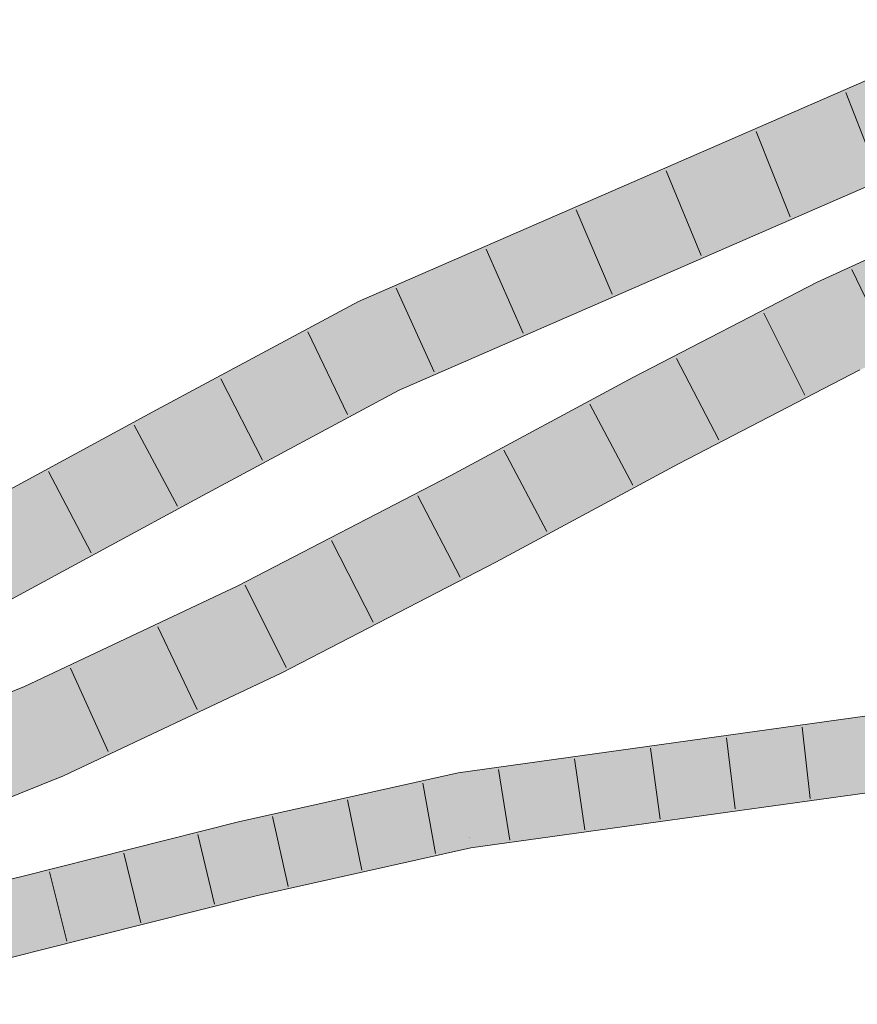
# Model space of a CAD drawing. Extents: x -620 to 300, y 62 to 1112.
# Tile 216 of 256: x -35.24 to -29.75, y 859.2 to 865.66. Entities that reach past the tile are written whole.
import ezdxf

# ---------------------------------------------------------------- set-up
doc = ezdxf.new("R2010")
doc.units = 0
doc.layers.get('0').update_dxf_attribs({"lineweight": 13})
for name, color, linetype, lineweight, true_color in [('E_Leerrohr 25', 7, 'Continuous', 9, 0xff8000), ('E_Leerrohr 25-Shading', 7, 'Continuous', 9, 0xff8000), ('E_Leerrohr 32', 7, 'Continuous', 9, 0x00b300), ('E_Leerrohr 32-Shading', 7, 'Continuous', 9, 0x00b300)]:
    doc.layers.add(name, color=color, linetype=linetype, lineweight=lineweight, true_color=true_color)

# ---------------------------------------------------------------- blocks, each defined once
blk = doc.blocks.new('Shading-A06G9S2E8I', base_point=(-40.8925, 859.0193))
at = {"layer": 'E_Leerrohr 25-Shading', "color": 43, "true_color": 0xd7ab7f}
for points in [[(-30.8577, 860.8906), (-29.1304, 861.1707), (-30.8644, 860.9292)], [(-29.1304, 861.1707), (-30.8577, 860.8906), (-29.43, 861.0577), (-30.8517, 860.8584)], [(-29.4761, 861.0487), (-29.43, 861.0577), (-30.8515, 860.8571), (-30.8517, 860.8584)], [(-32.3691, 860.7197), (-32.3572, 860.6475), (-30.8644, 860.9292), (-30.8577, 860.8906)], [(-30.8577, 860.8906), (-32.3572, 860.6475), (-30.8517, 860.8584)], [(-30.8517, 860.8584), (-32.3572, 860.6475), (-30.8515, 860.8571)], [(-32.3691, 860.7197), (-33.6401, 860.4357), (-32.3572, 860.6475), (-33.6229, 860.3646)], [(-29.0919, 860.7456), (-30.7803, 860.5104), (-29.0896, 860.72)], [(-29.0896, 860.72), (-30.7803, 860.5104), (-29.087, 860.6912), (-29.7944, 860.6048)], [(-32.2986, 860.2925), (-29.0853, 860.6727), (-32.2963, 860.2991), (-29.7944, 860.6048)], [(-29.0853, 860.6727), (-32.2986, 860.2925), (-29.2326, 860.6522)], [(-29.2326, 860.6522), (-32.2986, 860.2925), (-29.3899, 860.6302), (-32.2983, 860.2908)], [(-29.7944, 860.6048), (-29.0853, 860.6727), (-29.087, 860.6912)], [(-29.7944, 860.6048), (-30.7803, 860.5104), (-32.2963, 860.2991)], [(-29.3899, 860.6302), (-30.7709, 860.4691), (-30.7655, 860.4385)], [(-30.7709, 860.4691), (-32.2983, 860.2908), (-30.7655, 860.4385), (-32.2876, 860.2264)], [(-35.2315, 860.04), (-35.2137, 859.969), (-33.8093, 860.3979), (-33.7924, 860.3267)], [(-33.6401, 860.4357), (-33.8093, 860.3979), (-33.6229, 860.3646), (-33.7924, 860.3267)], [(-32.2996, 860.2986), (-33.5357, 860.0219), (-32.2986, 860.2925)], [(-32.2986, 860.2925), (-33.5357, 860.0219), (-32.2983, 860.2908), (-33.5172, 860.0249)], [(-33.5172, 860.0249), (-32.2876, 860.2264), (-32.2983, 860.2908)], [(-32.2986, 860.2925), (-32.2963, 860.2991), (-32.2996, 860.2986)], [(-33.5176, 859.9509), (-32.2876, 860.2264), (-33.5345, 860.0212), (-33.5172, 860.0249)], [(-36.6469, 859.688), (-36.6303, 859.6166), (-35.2315, 860.04), (-35.2137, 859.969)], [(-33.5172, 860.0249), (-33.5357, 860.0219), (-33.7106, 859.9827)], [(-33.6937, 859.9115), (-33.5176, 859.9509), (-33.7106, 859.9827), (-33.5345, 860.0212)], [(-35.1279, 859.626), (-35.1101, 859.5549), (-33.7106, 859.9827), (-33.6937, 859.9115)], [(-36.5506, 859.2722), (-36.534, 859.2009), (-35.1279, 859.626), (-35.1101, 859.5549)]]:
    blk.add_solid(points, dxfattribs=at)
at = {"layer": 'E_Leerrohr 25-Shading', "color": 31, "true_color": 0xfabd7f}
for points in [[(-32.3315, 860.4922), (-29.4758, 861.0487), (-32.3353, 860.5151), (-30.8515, 860.8571)], [(-32.3308, 860.488), (-29.3177, 861.0707), (-32.3315, 860.4922), (-29.4758, 861.0487)], [(-32.3308, 860.488), (-29.1238, 861.0977), (-29.3177, 861.0707)], [(-32.3308, 860.488), (-32.0346, 860.5263), (-29.1238, 861.0977), (-29.8129, 860.929)], [(-29.1135, 860.9844), (-29.1199, 861.0546), (-30.8116, 860.6843), (-29.8129, 860.929)], [(-29.1199, 861.0546), (-29.1238, 861.0977), (-29.8129, 860.929)], [(-30.8116, 860.6843), (-29.1079, 860.9217), (-29.1135, 860.9844)], [(-32.0346, 860.5263), (-30.8116, 860.6843), (-29.8129, 860.929)], [(-29.1079, 860.9217), (-30.8116, 860.6843), (-29.0919, 860.7456), (-30.7803, 860.5104)], [(-30.8515, 860.8571), (-32.3572, 860.6475), (-32.3353, 860.5151)], [(-33.7648, 860.2109), (-33.2183, 860.3272), (-33.6229, 860.3646), (-32.3572, 860.6475)], [(-32.3353, 860.5151), (-32.3572, 860.6475), (-33.2183, 860.3272)], [(-32.3284, 860.473), (-30.8116, 860.6843), (-32.0346, 860.5263)], [(-30.8116, 860.6843), (-32.3284, 860.473), (-30.7803, 860.5104), (-32.2996, 860.2986)], [(-32.3284, 860.473), (-32.0346, 860.5263), (-32.3308, 860.488)], [(-32.3308, 860.488), (-32.3315, 860.4922), (-33.5773, 860.1937), (-33.5591, 860.2004)], [(-33.5773, 860.1937), (-32.3284, 860.473), (-32.3308, 860.488)], [(-32.3284, 860.473), (-33.5773, 860.1937), (-32.2996, 860.2986), (-33.5357, 860.0219)], [(-33.5591, 860.2004), (-32.3315, 860.4922), (-33.2183, 860.3272), (-32.3353, 860.5151)], [(-33.7912, 860.3218), (-33.7924, 860.3267), (-35.2137, 859.969)], [(-33.6229, 860.3646), (-33.7924, 860.3267), (-33.7912, 860.3218)], [(-33.7648, 860.2109), (-33.6229, 860.3646), (-33.7912, 860.3218)], [(-33.7515, 860.1547), (-33.5591, 860.2004), (-33.7648, 860.2109), (-33.2183, 860.3272)], [(-33.7648, 860.2109), (-33.7912, 860.3218), (-35.1999, 859.9138), (-35.2137, 859.969)], [(-35.1999, 859.9138), (-35.1708, 859.7975), (-33.7648, 860.2109), (-33.7515, 860.1547)], [(-33.5773, 860.1937), (-33.5591, 860.2004), (-33.7515, 860.1547)], [(-35.1708, 859.7975), (-35.1279, 859.626), (-33.7515, 860.1547), (-33.7106, 859.9827)], [(-33.5773, 860.1937), (-33.7515, 860.1547), (-33.5357, 860.0219), (-33.7106, 859.9827)], [(-35.4312, 859.8657), (-35.2137, 859.969), (-36.6303, 859.6166)], [(-35.1999, 859.9138), (-35.2137, 859.969), (-35.4312, 859.8657)], [(-35.1708, 859.7975), (-35.1999, 859.9138), (-36.0192, 859.5865), (-35.4312, 859.8657)], [(-36.5905, 859.4445), (-36.5506, 859.2722), (-35.1708, 859.7975), (-35.1279, 859.626)]]:
    blk.add_solid(points, dxfattribs=at)
blk = doc.blocks.new('Shading-A06G9S2G8I', base_point=(-5.8062, 867.2596))
at = {"layer": 'E_Leerrohr 32-Shading', "color": 83, "true_color": 0x7fbd7f}
for points in [[(-33.0244, 863.8109), (-32.9852, 863.7257), (-28.7802, 865.6598), (-28.7483, 865.5717)], [(-32.7962, 863.3145), (-32.757, 863.2294), (-28.594, 865.1462), (-28.562, 865.0581)], [(-34.3475, 863.101), (-34.303, 863.0186), (-33.0244, 863.8109), (-32.9852, 863.7257)], [(-34.0881, 862.6202), (-34.0436, 862.5378), (-32.7962, 863.3145), (-32.757, 863.2294)], [(-35.6461, 862.397), (-35.6029, 862.3138), (-34.3475, 863.101), (-34.303, 863.0186)], [(-35.3943, 861.9123), (-35.3511, 861.8291), (-34.0881, 862.6202), (-34.0436, 862.5378)]]:
    blk.add_solid(points, dxfattribs=at)
at = {"layer": 'E_Leerrohr 32-Shading', "color": 83, "true_color": 0x7fd57f}
for points in [[(-32.9852, 863.7257), (-32.8907, 863.5201), (-28.7483, 865.5717), (-28.6711, 865.3589)], [(-28.6711, 865.3589), (-30.0205, 864.7709), (-28.594, 865.1464)], [(-30.0205, 864.7709), (-32.8907, 863.5201), (-28.594, 865.1462), (-32.7962, 863.3145)], [(-30.0205, 864.7709), (-28.594, 865.1462), (-28.594, 865.1464)], [(-34.303, 863.0186), (-34.1955, 862.8194), (-32.9852, 863.7257), (-32.8907, 863.5201)], [(-32.8907, 863.5201), (-34.1955, 862.8194), (-32.7962, 863.3145), (-34.1572, 862.7485)], [(-34.1572, 862.7485), (-34.0881, 862.6202), (-32.7962, 863.3145)], [(-35.6029, 862.3138), (-35.4986, 862.1131), (-34.303, 863.0186), (-34.1955, 862.8194)], [(-34.1955, 862.8194), (-34.8791, 862.4489), (-34.1572, 862.7485)], [(-34.8791, 862.4489), (-34.0881, 862.6202), (-34.1572, 862.7485)], [(-34.0881, 862.6202), (-34.8791, 862.4489), (-35.3971, 861.9178), (-35.4986, 862.1131)], [(-34.0881, 862.6202), (-35.3971, 861.9178), (-35.3943, 861.9123)]]:
    blk.add_solid(points, dxfattribs=at)
blk = doc.blocks.new('Shading-A06G9S2K8I', base_point=(-40.9448, 859.2472))
at = {"layer": 'E_Leerrohr 32-Shading', "color": 83, "true_color": 0x7fd57f}
for points in [[(-29.4139, 863.8917), (-28.7537, 864.4156), (-29.8806, 863.6591), (-29.9756, 863.8531)], [(-29.4654, 863.8508), (-29.4139, 863.8917), (-29.8761, 863.65), (-29.8806, 863.6591)], [(-29.9654, 863.8324), (-29.9756, 863.8531), (-31.1696, 863.2076), (-31.1808, 863.2289)], [(-31.1077, 863.0902), (-29.8806, 863.6591), (-31.1696, 863.2076), (-29.9654, 863.8324)], [(-29.8761, 863.6499), (-29.5006, 863.8228), (-29.8761, 863.65), (-29.4654, 863.8508)], [(-29.5006, 863.8228), (-29.8761, 863.6499), (-29.4001, 863.6201), (-29.7767, 863.4467)], [(-29.8806, 863.6591), (-31.1077, 863.0902), (-29.8999, 863.6489)], [(-31.1077, 863.0902), (-31.0752, 863.0287), (-29.8999, 863.6489)], [(-31.0752, 863.0287), (-29.8761, 863.6499), (-29.8806, 863.6591)], [(-31.0752, 863.0287), (-30.9696, 862.8286), (-29.8761, 863.6499), (-29.7767, 863.4467)], [(-31.1696, 863.2076), (-31.1808, 863.2289), (-32.3784, 862.5853)], [(-31.1077, 863.0902), (-31.1696, 863.2076), (-32.3452, 862.5223), (-32.3784, 862.5853)], [(-32.3452, 862.5223), (-32.2729, 862.3852), (-31.1077, 863.0902), (-31.0752, 863.0287)], [(-32.2729, 862.3852), (-32.1674, 862.185), (-31.0752, 863.0287), (-30.9696, 862.8286)], [(-32.4924, 862.4543), (-32.3784, 862.5853), (-33.7729, 861.8621)], [(-32.3452, 862.5223), (-32.3784, 862.5853), (-32.4924, 862.4543)], [(-32.2729, 862.3852), (-32.3452, 862.5223), (-32.7825, 862.1208), (-32.4924, 862.4543)], [(-32.7825, 862.1208), (-32.4924, 862.4543), (-33.7241, 861.7636), (-33.7729, 861.8621)], [(-33.6724, 861.6593), (-33.572, 861.4565), (-32.2729, 862.3852), (-32.1674, 862.185)], [(-33.7241, 861.7636), (-33.6724, 861.6593), (-32.7825, 862.1208)], [(-34.2622, 861.5547), (-34.0987, 861.6182), (-34.2934, 861.6165), (-33.7729, 861.8621)], [(-33.7241, 861.7636), (-33.7729, 861.8621), (-34.0987, 861.6182)], [(-33.6724, 861.6593), (-33.7241, 861.7636), (-34.6771, 861.1852), (-34.0987, 861.6182)], [(-34.6771, 861.1852), (-34.0987, 861.6182), (-35.1156, 861.0626), (-35.1757, 861.2)], [(-35.1757, 861.2), (-34.2622, 861.5547), (-34.2934, 861.6165)], [(-35.0851, 860.9927), (-34.9945, 860.7853), (-33.6724, 861.6593), (-33.572, 861.4565)], [(-35.6698, 860.9004), (-35.1757, 861.2), (-36.5907, 860.6309)], [(-35.1156, 861.0626), (-35.1757, 861.2), (-35.6698, 860.9004)], [(-35.1156, 861.0626), (-35.0851, 860.9927), (-34.6771, 861.1852)], [(-35.0851, 860.9927), (-35.1156, 861.0626), (-36.3689, 860.4764), (-35.6698, 860.9004)], [(-36.5148, 860.4177), (-36.4389, 860.2045), (-35.0851, 860.9927), (-34.9945, 860.7853)]]:
    blk.add_solid(points, dxfattribs=at)
at = {"layer": 'E_Leerrohr 32-Shading', "color": 83, "true_color": 0x7fbd7f}
for points in [[(-29.6467, 864.1077), (-30.0167, 863.9374), (-29.6051, 864.0237), (-29.9756, 863.8531)], [(-31.2246, 863.3118), (-31.1808, 863.2289), (-30.0167, 863.9374), (-29.9756, 863.8531)], [(-29.7749, 863.4429), (-29.3017, 863.6536), (-29.7767, 863.4467), (-29.36, 863.6337)], [(-29.36, 863.6337), (-29.4001, 863.6201), (-29.7767, 863.4467)], [(-29.7355, 863.3625), (-29.3576, 863.5366), (-29.7749, 863.4429), (-29.395, 863.6121)], [(-29.7767, 863.4467), (-30.9696, 862.8286), (-29.7749, 863.4429)], [(-30.9696, 862.8286), (-30.9259, 862.7457), (-29.7749, 863.4429), (-29.7355, 863.3625)], [(-32.4221, 862.6682), (-32.3784, 862.5853), (-31.2246, 863.3118), (-31.1808, 863.2289)], [(-32.1674, 862.185), (-32.1236, 862.1021), (-30.9696, 862.8286), (-30.9259, 862.7457)], [(-33.8144, 861.9461), (-33.7729, 861.8621), (-32.4221, 862.6682), (-32.3784, 862.5853)], [(-33.572, 861.4565), (-33.5305, 861.3726), (-32.1674, 862.185), (-32.1236, 862.1021)], [(-35.2132, 861.2859), (-35.1757, 861.2), (-33.8144, 861.9461), (-33.7729, 861.8621)], [(-34.9945, 860.7853), (-34.957, 860.6995), (-33.572, 861.4565), (-33.5305, 861.3726)], [(-36.6221, 860.7192), (-36.5907, 860.6309), (-35.2132, 861.2859), (-35.1757, 861.2)], [(-36.4389, 860.2045), (-36.4074, 860.1163), (-34.9945, 860.7853), (-34.957, 860.6995)]]:
    blk.add_solid(points, dxfattribs=at)
blk = doc.blocks.new('Flexrohr-A06G9SA38I')
at = {"color": 0, "linetype": 'ByBlock', "lineweight": -2, "ltscale": 0.13}
for p, q in [((-32.3691, 860.7197), (-29.1304, 861.1707)), ((-30.0611, 860.5517), (-30.1139, 861.0187)), ((-30.5537, 860.483), (-30.6118, 860.9494)), ((-31.0463, 860.4144), (-31.1096, 860.8801)), ((-31.5389, 860.3458), (-31.6075, 860.8107)), ((-33.8093, 860.398), (-32.3691, 860.7197)), ((-32.0315, 860.2772), (-32.1053, 860.7413)), ((-32.5193, 860.1898), (-32.6011, 860.6526)), ((-32.2876, 860.2264), (-29.0853, 860.6727)), ((-33.0017, 860.0817), (-33.0946, 860.5424)), ((-35.2315, 860.04), (-33.8093, 860.398)), ((-33.4841, 859.9737), (-33.588, 860.4321)), ((-33.9674, 859.8581), (-34.0771, 860.3151)), ((-33.6937, 859.9115), (-32.2876, 860.2264)), ((-34.4514, 859.7362), (-34.5629, 860.1928)), ((-34.9353, 859.6144), (-35.0487, 860.0705)), ((-36.6469, 859.688), (-35.2315, 860.04)), ((-35.1101, 859.555), (-33.6937, 859.9115)), ((-36.534, 859.2009), (-35.1101, 859.555))]:
    blk.add_line(p, q, dxfattribs=at)
blk = doc.blocks.new('Flexrohr-A06G9SA78I')
at = {"color": 0, "linetype": 'ByBlock', "lineweight": -2, "ltscale": 0.13}
for p, q in [((-30.0167, 863.9374), (-28.7895, 864.5023)), ((-29.5298, 863.4783), (-29.788, 864.0216)), ((-31.2246, 863.3117), (-30.0167, 863.9374)), ((-30.0974, 863.1965), (-30.3667, 863.7345)), ((-30.6618, 862.9041), (-30.9388, 863.4382)), ((-30.9259, 862.7457), (-29.7355, 863.3625)), ((-32.4221, 862.6682), (-31.2246, 863.3117)), ((-31.2259, 862.6063), (-31.5066, 863.1384)), ((-31.7897, 862.3033), (-32.0704, 862.8355)), ((-32.1236, 862.1021), (-30.9259, 862.7457)), ((-33.8144, 861.9461), (-32.4221, 862.6682)), ((-32.3563, 862.0031), (-32.6347, 862.5364)), ((-32.9272, 861.707), (-33.2001, 862.2431)), ((-33.5305, 861.3726), (-32.1236, 862.1021)), ((-35.2132, 861.2859), (-33.8144, 861.9461)), ((-33.4981, 861.4109), (-33.7655, 861.9499)), ((-34.0813, 861.1338), (-34.3384, 861.6777)), ((-34.957, 860.6994), (-33.5305, 861.3726)), ((-34.6654, 860.8582), (-34.9118, 861.407)), ((-36.6221, 860.7192), (-35.2132, 861.2859)), ((-36.4074, 860.1163), (-34.957, 860.6994))]:
    blk.add_line(p, q, dxfattribs=at)
blk = doc.blocks.new('Flexrohr-A06G9SAZ8I')
at = {"color": 0, "linetype": 'ByBlock', "lineweight": -2, "ltscale": 0.13}
for p, q in [((-33.0244, 863.8109), (-28.7802, 865.6598)), ((-29.6106, 864.6217), (-29.8274, 865.1829)), ((-32.757, 863.2294), (-28.562, 865.0581)), ((-30.1941, 864.3673), (-30.4173, 864.9259)), ((-30.7776, 864.1129), (-31.0072, 864.669)), ((-31.3611, 863.8586), (-31.5971, 864.4119)), ((-31.9447, 863.6043), (-32.187, 864.1549)), ((-32.5282, 863.35), (-32.7769, 863.8978)), ((-34.3475, 863.101), (-33.0244, 863.8109)), ((-33.0956, 863.069), (-33.3558, 863.6114)), ((-33.652, 862.7699), (-33.9271, 863.3049)), ((-34.0436, 862.5378), (-32.757, 863.2294)), ((-35.6461, 862.397), (-34.3475, 863.101)), ((-34.2107, 862.469), (-34.4954, 862.999)), ((-34.7752, 862.1631), (-35.0562, 862.695)), ((-35.3511, 861.8291), (-34.0436, 862.5378))]:
    blk.add_line(p, q, dxfattribs=at)

msp = doc.modelspace()

# ---------------------------------------------------------------- block references
at = {"layer": 'E_Leerrohr 25'}
msp.add_blockref('Shading-A06G9S2E8I', (-40.8925, 859.0193), dxfattribs=at)
at = {"layer": 'E_Leerrohr 25', "ltscale": 0.13}
msp.add_blockref('Flexrohr-A06G9SA38I', (0, 0), dxfattribs=at)
at = {"layer": 'E_Leerrohr 32'}
for name, p in [('Shading-A06G9S2G8I', (-5.8062, 867.2596)), ('Shading-A06G9S2K8I', (-40.9448, 859.2472))]:
    msp.add_blockref(name, p, dxfattribs=at)
at = {"layer": 'E_Leerrohr 32', "ltscale": 0.13}
for name in ['Flexrohr-A06G9SAZ8I', 'Flexrohr-A06G9SA78I']:
    msp.add_blockref(name, (0, 0), dxfattribs=at)

doc.saveas('drawing.dxf')
